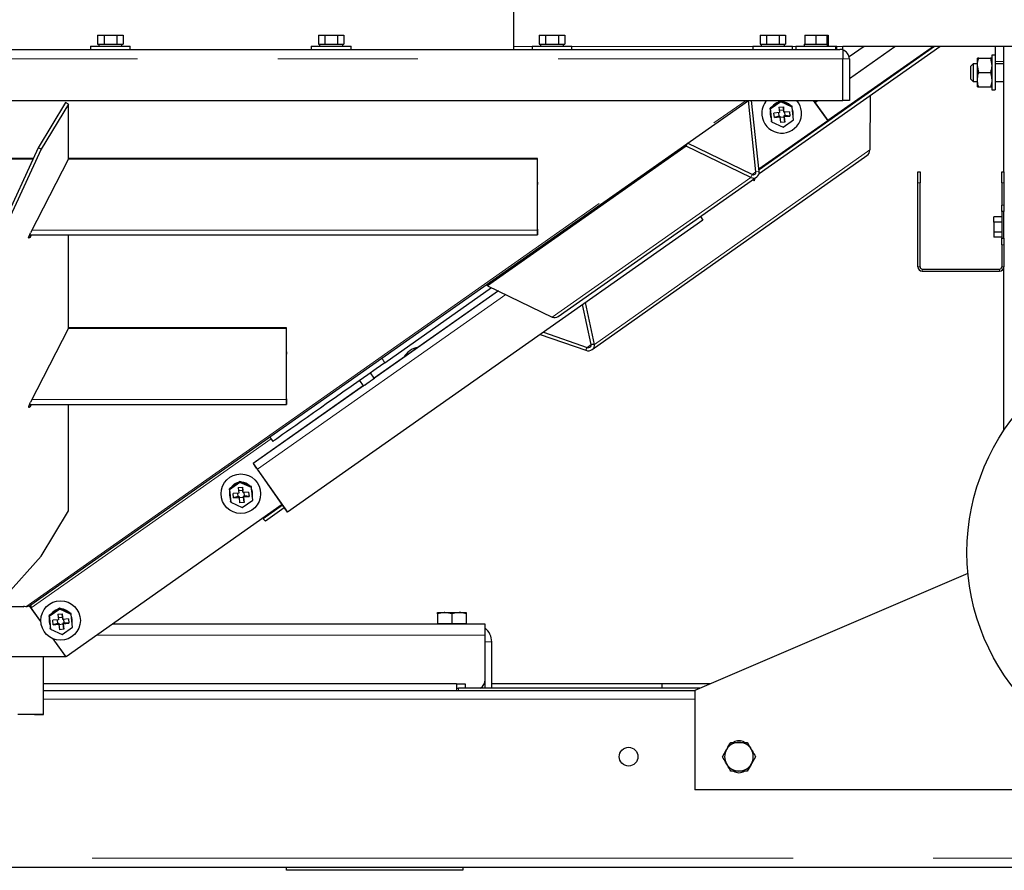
# Model space of a CAD drawing. Header units: millimetres. Extents: x 20 to 263, y 82 to 179.
# Tile 31 of 76: x 116 to 125, y 84 to 92. Entities that reach past the tile are written whole.
import ezdxf

# ---------------------------------------------------------------- set-up
doc = ezdxf.new("R2010")
doc.units = ezdxf.units.MM
doc.linetypes.add('PHANTOM', pattern=[12.7, 6.35, -1.27, 1.27, -1.27, 1.27, -1.27])

msp = doc.modelspace()

# ---------------------------------------------------------------- linework, layer by layer
at = {"color": 7, "linetype": 'Continuous', "lineweight": 25}
for p, q in [((120.1796, 91.6024), (120.1796, 92.1224)), ((116.4092, 91.7324), (116.4092, 91.6524)), ((116.4092, 91.7324), (116.4669, 91.7324)), ((116.4669, 91.7324), (116.4669, 91.6524)), ((116.4669, 91.7324), (116.5824, 91.7324)), ((116.5824, 91.7324), (116.5824, 91.6524)), ((116.5824, 91.7324), (116.6401, 91.7324)), ((116.6401, 91.7324), (116.6401, 91.6524)), ((118.4092, 91.7324), (118.4092, 91.6524)), ((118.4092, 91.7324), (118.4669, 91.7324)), ((118.4669, 91.7324), (118.4669, 91.6524)), ((118.4669, 91.7324), (118.5824, 91.7324)), ((118.5824, 91.7324), (118.5824, 91.6524)), ((118.5824, 91.7324), (118.6401, 91.7324)), ((118.6401, 91.7324), (118.6401, 91.6524)), ((120.4092, 91.7324), (120.4092, 91.6524)), ((120.4092, 91.7324), (120.4669, 91.7324)), ((120.4669, 91.7324), (120.4669, 91.6524)), ((120.4669, 91.7324), (120.5824, 91.7324)), ((120.5824, 91.7324), (120.5824, 91.6524)), ((120.5824, 91.7324), (120.6401, 91.7324)), ((120.6401, 91.7324), (120.6401, 91.6524)), ((122.4092, 91.7324), (122.4092, 91.6524)), ((122.4092, 91.7324), (122.4669, 91.7324)), ((122.4669, 91.7324), (122.4669, 91.6524)), ((122.4669, 91.7324), (122.5824, 91.7324)), ((122.5824, 91.7324), (122.5824, 91.6524)), ((122.5824, 91.7324), (122.6401, 91.7324)), ((122.6401, 91.7324), (122.6401, 91.6524)), ((122.8148, 91.7324), (122.8148, 91.6524)), ((122.8148, 91.7324), (122.9148, 91.7324)), ((122.9148, 91.7324), (122.9148, 91.6524)), ((122.9148, 91.7324), (123.0148, 91.7324)), ((123.0148, 91.7324), (123.0256, 91.7324)), ((123.0148, 91.7324), (123.0148, 91.6524)), ((123.0256, 91.7324), (123.0256, 91.6524)), ((107.9056, 91.6024), (123.1336, 91.6024)), ((116.3446, 91.6324), (116.3446, 91.6024)), ((116.3446, 91.6324), (116.7046, 91.6324)), ((116.4092, 91.6524), (116.422, 91.6524)), ((116.4196, 91.6524), (116.4196, 91.6324)), ((116.422, 91.6524), (116.454, 91.6524)), ((116.454, 91.6524), (116.4669, 91.6524)), ((116.4669, 91.6524), (116.4926, 91.6524)), ((116.4926, 91.6524), (116.5566, 91.6524)), ((116.5566, 91.6524), (116.5824, 91.6524)), ((116.5824, 91.6524), (116.5952, 91.6524)), ((116.5952, 91.6524), (116.6272, 91.6524)), ((116.6272, 91.6524), (116.6401, 91.6524)), ((116.6296, 91.6324), (116.6296, 91.6524)), ((116.7046, 91.6024), (116.7046, 91.6324)), ((118.3446, 91.6324), (118.3446, 91.6024)), ((118.3446, 91.6324), (118.7046, 91.6324)), ((118.4092, 91.6524), (118.422, 91.6524)), ((118.4196, 91.6524), (118.4196, 91.6324)), ((118.422, 91.6524), (118.454, 91.6524)), ((118.454, 91.6524), (118.4669, 91.6524)), ((118.4669, 91.6524), (118.4926, 91.6524)), ((118.4926, 91.6524), (118.5566, 91.6524)), ((118.5566, 91.6524), (118.5824, 91.6524)), ((118.5824, 91.6524), (118.5952, 91.6524)), ((118.5952, 91.6524), (118.6272, 91.6524)), ((118.6272, 91.6524), (118.6401, 91.6524)), ((118.6296, 91.6324), (118.6296, 91.6524)), ((118.7046, 91.6024), (118.7046, 91.6324)), ((120.3446, 91.6324), (120.3446, 91.6024)), ((120.3446, 91.6324), (120.7046, 91.6324)), ((120.4092, 91.6524), (120.422, 91.6524)), ((120.4196, 91.6524), (120.4196, 91.6324)), ((120.422, 91.6524), (120.454, 91.6524)), ((120.454, 91.6524), (120.4669, 91.6524)), ((120.4669, 91.6524), (120.4926, 91.6524)), ((120.4926, 91.6524), (120.5566, 91.6524)), ((120.5566, 91.6524), (120.5824, 91.6524)), ((120.5824, 91.6524), (120.5952, 91.6524)), ((120.5952, 91.6524), (120.6272, 91.6524)), ((120.6272, 91.6524), (120.6401, 91.6524)), ((120.6296, 91.6324), (120.6296, 91.6524)), ((120.7046, 91.6024), (120.7046, 91.6324)), ((122.3446, 91.6324), (122.3446, 91.6024)), ((122.3446, 91.6324), (122.7046, 91.6324)), ((122.4005, 90.4782), (124.0381, 91.6307)), ((122.4092, 91.6524), (122.422, 91.6524)), ((122.4196, 91.6524), (122.4196, 91.6324)), ((122.422, 91.6524), (122.454, 91.6524)), ((122.454, 91.6524), (122.4669, 91.6524)), ((122.4669, 91.6524), (122.4926, 91.6524)), ((122.4926, 91.6524), (122.5566, 91.6524)), ((122.5566, 91.6524), (122.5824, 91.6524)), ((122.5824, 91.6524), (122.5952, 91.6524)), ((122.5952, 91.6524), (122.6272, 91.6524)), ((122.6272, 91.6524), (122.6401, 91.6524)), ((122.6296, 91.6324), (122.6296, 91.6524)), ((122.7046, 91.6024), (122.7046, 91.6324)), ((122.7348, 91.6324), (122.7348, 91.6024)), ((122.7348, 91.6324), (123.0948, 91.6324)), ((122.8098, 91.6524), (122.8098, 91.6324)), ((122.8098, 91.6524), (122.8148, 91.6524)), ((122.8148, 91.6524), (122.8371, 91.6524)), ((122.8371, 91.6524), (122.8925, 91.6524)), ((122.8925, 91.6524), (122.9148, 91.6524)), ((122.9148, 91.6524), (122.9371, 91.6524)), ((122.9371, 91.6524), (122.9925, 91.6524)), ((122.9925, 91.6524), (123.0148, 91.6524)), ((123.0148, 91.6524), (123.0198, 91.6524)), ((123.0198, 91.6324), (123.0198, 91.6524)), ((123.0198, 91.6524), (123.0256, 91.6524)), ((123.9798, 91.6307), (123.0221, 90.9611)), ((123.0256, 91.6524), (123.0306, 91.6524)), ((123.0306, 91.6324), (123.0306, 91.6524)), ((123.0948, 91.6024), (123.0948, 91.6324)), ((123.0948, 91.6324), (123.1056, 91.6324)), ((123.1056, 91.6024), (123.1056, 91.6324)), ((123.1586, 91.6024), (123.1336, 91.6024)), ((124.7186, 91.6307), (123.1586, 91.6307)), ((123.1586, 91.6024), (123.1586, 91.6307)), ((123.1586, 91.6024), (123.1586, 91.5174)), ((123.3526, 91.6307), (123.2167, 91.5356)), ((123.2186, 91.3418), (123.6318, 91.6307)), ((124.5386, 91.6307), (124.5386, 91.5506)), ((124.6186, 90.4936), (124.6186, 91.6307)), ((123.1586, 91.1424), (123.1586, 91.5174)), ((123.2186, 91.5174), (123.2186, 91.1424)), ((124.3902, 91.5236), (124.3786, 91.5236)), ((124.3786, 91.4586), (124.3786, 91.5236)), ((124.3902, 91.5236), (124.497, 91.5236)), ((124.497, 91.5236), (124.5086, 91.4586)), ((124.5386, 91.5506), (124.5086, 91.5506)), ((124.5086, 91.5506), (124.5086, 91.2366)), ((124.5386, 91.5506), (124.5386, 91.2366)), ((124.3386, 91.4736), (124.3186, 91.4536)), ((124.3186, 91.3936), (124.3186, 91.4536)), ((124.3786, 91.4736), (124.3386, 91.4736)), ((124.3386, 91.4736), (124.3386, 91.3936)), ((124.3902, 91.3936), (124.3786, 91.4586)), ((124.3786, 91.3286), (124.3786, 91.4586)), ((124.6186, 91.4736), (124.5386, 91.4736)), ((124.3186, 91.3336), (124.3186, 91.3936)), ((124.3186, 91.3336), (124.3386, 91.3136)), ((124.3386, 91.3936), (124.3386, 91.3136)), ((124.3902, 91.3936), (124.497, 91.3936)), ((124.3386, 91.3136), (124.3786, 91.3136)), ((124.3786, 91.2636), (124.3786, 91.3286)), ((124.3902, 91.2636), (124.497, 91.2636)), ((124.497, 91.2636), (124.5086, 91.2636)), ((124.5386, 91.3136), (124.6186, 91.3136)), ((123.408, 91.1872), (123.4035, 90.6936)), ((124.5086, 91.2366), (124.5386, 91.2366)), ((107.8806, 91.1424), (123.1586, 91.1424)), ((115.8045, 86.569), (122.3041, 91.1424)), ((116.1195, 91.1225), (115.8713, 90.7131)), ((116.1455, 91.1082), (115.8973, 90.6989)), ((116.1455, 91.1082), (116.1195, 91.1225)), ((116.1456, 90.6135), (116.1455, 91.1082)), ((122.3726, 90.4946), (122.3034, 91.1419)), ((122.3037, 91.1421), (122.3074, 91.1424)), ((122.4017, 90.4967), (122.3326, 91.1424)), ((122.5223, 91.0854), (122.5013, 91.0707)), ((122.5024, 91.0612), (122.5013, 91.0707)), ((122.5013, 91.0707), (122.5036, 91.0452)), ((122.5967, 91.1275), (122.5024, 91.0612)), ((122.5745, 91.1222), (122.5223, 91.0854)), ((122.5955, 91.137), (122.5745, 91.1222)), ((122.5809, 91.0811), (122.6207, 91.0848)), ((122.5809, 91.0811), (122.5855, 91.0313)), ((122.5967, 91.1275), (122.5955, 91.137)), ((122.6189, 91.1264), (122.5955, 91.137)), ((122.7015, 91.0797), (122.5967, 91.1275)), ((122.6771, 91.0998), (122.6189, 91.1264)), ((122.6253, 91.035), (122.6207, 91.0848)), ((122.6207, 91.0848), (122.6234, 91.0532)), ((122.7004, 91.0892), (122.6771, 91.0998)), ((122.7015, 91.0797), (122.7004, 91.0892)), ((122.7121, 90.9656), (122.7015, 91.0797)), ((122.8907, 91.1424), (123.0231, 90.9566)), ((122.8928, 91.1424), (123.0227, 90.9602)), ((122.9063, 91.1235), (122.9334, 91.1424)), ((123.2186, 91.1424), (123.1586, 91.1424)), ((122.4268, 91.0065), (122.4271, 91.0042)), ((122.5013, 91.0155), (122.5016, 91.0129)), ((122.5016, 91.0129), (122.5019, 91.0106)), ((122.5024, 91.0612), (122.513, 90.947)), ((122.5036, 91.0452), (122.5095, 90.9819)), ((122.5095, 90.9819), (122.5119, 90.9565)), ((122.5855, 91.0313), (122.5353, 91.0266)), ((122.539, 90.9871), (122.5353, 91.0266)), ((122.5782, 90.9991), (122.539, 90.9871)), ((122.539, 90.9871), (122.5892, 90.9918)), ((122.5753, 91.0304), (122.5782, 90.9991)), ((122.5782, 90.9991), (122.5882, 91)), ((122.6234, 91.0532), (122.5838, 91.0495)), ((122.5882, 91), (122.5892, 90.9918)), ((122.5892, 90.9918), (122.5938, 90.9419)), ((122.5893, 90.9902), (122.6289, 90.9939)), ((122.6244, 91.0433), (122.6234, 91.0532)), ((122.6244, 91.0433), (122.6253, 91.035)), ((122.6755, 91.0397), (122.6253, 91.035)), ((122.628, 91.0037), (122.638, 91.0047)), ((122.6289, 90.9939), (122.628, 91.0037)), ((122.628, 91.0037), (122.629, 90.9955)), ((122.6289, 90.9939), (122.6336, 90.9456)), ((122.629, 90.9955), (122.6792, 91.0001)), ((122.6336, 90.9456), (122.629, 90.9955)), ((122.638, 91.0047), (122.6351, 91.0359)), ((122.6792, 91.0001), (122.638, 91.0047)), ((122.6755, 91.0397), (122.6792, 91.0001)), ((122.7104, 91.0351), (122.7101, 91.0375)), ((122.7846, 91.0463), (122.7843, 91.0486)), ((123.0231, 90.9566), (122.3995, 90.5177)), ((122.513, 90.947), (122.5119, 90.9565)), ((122.513, 90.947), (122.6178, 90.8992)), ((122.6336, 90.9456), (122.5938, 90.9419)), ((122.6178, 90.8992), (122.7121, 90.9656)), ((123.0227, 90.9602), (123.0231, 90.9566)), ((115.8713, 90.7131), (115.5409, 89.9924)), ((115.8973, 90.6989), (115.8713, 90.7131)), ((121.7406, 90.7276), (119.9416, 89.4622)), ((121.7406, 90.7276), (121.7523, 90.7542)), ((122.3268, 90.4439), (121.7406, 90.7276)), ((122.3386, 90.4706), (121.7524, 90.7543)), ((115.8973, 90.6989), (115.5668, 89.9781)), ((120.3932, 90.6162), (116.1456, 90.6156)), ((120.3932, 90.6099), (120.3932, 90.6162)), ((120.3933, 89.9734), (120.3932, 90.6162)), ((120.8898, 88.8837), (123.3776, 90.6417)), ((115.8265, 90.6155), (115.2117, 90.6154)), ((115.8237, 90.6092), (115.2146, 90.6092)), ((116.1456, 90.6135), (115.801, 89.942)), ((120.3932, 90.6099), (116.1435, 90.6093)), ((120.3933, 89.9671), (120.3932, 90.6099)), ((120.5811, 89.1823), (122.3801, 90.4478)), ((123.8386, 90.4936), (123.8586, 90.4936)), ((123.8386, 90.3936), (123.8386, 90.4936)), ((123.8586, 90.4936), (123.8586, 90.3936)), ((124.5986, 90.3936), (124.5986, 90.4936)), ((124.5986, 90.4936), (124.6186, 90.4936)), ((124.6186, 90.4936), (124.6186, 90.3936)), ((120.3932, 90.4009), (120.3932, 90.4009)), ((120.3933, 89.9601), (120.3932, 90.4009)), ((120.3932, 90.4009), (120.3932, 90.3786)), ((120.3933, 89.9378), (120.3932, 90.3786)), ((123.8386, 89.6336), (123.8386, 90.3936)), ((123.8586, 89.6336), (123.8586, 90.3936)), ((124.5986, 90.3936), (124.5986, 90.1936)), ((124.6186, 90.3936), (124.6186, 90.1936)), ((124.5986, 90.1336), (124.5986, 90.1936)), ((124.6186, 90.1936), (124.6186, 90.1336)), ((121.8692, 90.0885), (121.8908, 90.0578)), ((124.5986, 90.086), (124.5286, 90.086)), ((124.5286, 90.0398), (124.5286, 90.086)), ((124.6186, 90.1336), (124.5986, 90.1336)), ((124.5986, 90.1336), (124.5986, 89.8936)), ((124.6186, 89.8936), (124.6186, 90.1336)), ((121.8908, 90.0578), (118.1292, 87.4101)), ((124.5286, 90.0398), (124.5286, 89.9474)), ((124.5986, 90.0398), (124.5286, 90.0398)), ((115.792, 89.9229), (120.3933, 89.9236)), ((115.801, 89.9089), (115.8114, 89.9229)), ((116.1459, 89.0771), (116.1458, 89.923)), ((124.5986, 89.9474), (124.5286, 89.9474)), ((124.5286, 89.9474), (124.5286, 89.9012)), ((124.5986, 89.9012), (124.5286, 89.9012)), ((124.5986, 89.8936), (124.6186, 89.8936)), ((124.5986, 89.8336), (124.5986, 89.8936)), ((124.5986, 89.8336), (124.5986, 89.6336)), ((124.6186, 89.8936), (124.6186, 89.8336)), ((124.6186, 89.8336), (124.6186, 89.6336)), ((123.8786, 89.6136), (124.5786, 89.6136)), ((123.8786, 89.5936), (124.5786, 89.5936)), ((124.6186, 88.1517), (124.6186, 89.6336)), ((119.9416, 89.4622), (119.9531, 89.4882)), ((119.9416, 89.4622), (120.5278, 89.1785)), ((120.0392, 89.4149), (118.914, 88.623)), ((119.0106, 88.7641), (119.9776, 89.4447)), ((120.8795, 88.9284), (120.8016, 89.2911)), ((120.9092, 88.9309), (120.8278, 89.3095)), ((116.1459, 89.0771), (115.8014, 88.4057)), ((118.1195, 89.0733), (116.1438, 89.073)), ((118.1195, 89.0795), (116.1459, 89.0792)), ((118.1195, 89.0733), (118.1195, 89.0795)), ((118.1196, 88.4367), (118.1195, 89.0795)), ((118.1196, 88.4304), (118.1195, 89.0733)), ((120.4177, 89.0209), (120.8321, 88.8767)), ((120.4475, 89.0419), (120.8445, 88.9037)), ((120.9092, 88.9309), (120.8795, 88.9284)), ((118.1196, 88.4234), (118.1195, 88.8642)), ((118.1195, 88.8642), (118.1195, 88.842)), ((118.1195, 88.8642), (118.1195, 88.8642)), ((118.1196, 88.4011), (118.1195, 88.842)), ((120.8321, 88.8767), (120.8445, 88.9037)), ((118.9141, 88.6229), (118.8796, 88.6719)), ((118.7814, 88.6029), (118.8159, 88.5539)), ((118.8159, 88.5539), (117.8182, 87.8516)), ((115.7923, 88.3866), (118.1196, 88.3869)), ((115.8014, 88.3726), (115.8118, 88.3866)), ((116.1463, 87.421), (116.1461, 88.3866)), ((117.9677, 88.0911), (117.9964, 88.0504)), ((117.8182, 87.8516), (117.8184, 87.8517)), ((117.8182, 87.8516), (117.8556, 87.7985)), ((117.8412, 87.8189), (117.8414, 87.819)), ((117.8412, 87.8189), (117.8556, 87.7985)), ((117.8556, 87.7985), (118.129, 87.4101)), ((117.8556, 87.7985), (118.129, 87.4101)), ((118.1292, 87.4101), (117.8558, 87.7985)), ((118.1292, 87.4101), (117.8558, 87.7985)), ((117.6981, 87.6797), (117.6039, 87.6134)), ((117.676, 87.6744), (117.6238, 87.6376)), ((117.697, 87.6892), (117.676, 87.6744)), ((117.6981, 87.6797), (117.697, 87.6892)), ((117.7204, 87.6785), (117.697, 87.6892)), ((117.803, 87.6319), (117.6981, 87.6797)), ((117.7785, 87.652), (117.7204, 87.6785)), ((117.6238, 87.6376), (117.6028, 87.6228)), ((117.6039, 87.6134), (117.6028, 87.6228)), ((117.6028, 87.6228), (117.6051, 87.5974)), ((117.6039, 87.6134), (117.6145, 87.4992)), ((117.6051, 87.5974), (117.611, 87.5341)), ((117.687, 87.5835), (117.6368, 87.5788)), ((117.6824, 87.6333), (117.7222, 87.637)), ((117.6824, 87.6333), (117.687, 87.5835)), ((117.7249, 87.6054), (117.6853, 87.6017)), ((117.7268, 87.5872), (117.7222, 87.637)), ((117.7222, 87.637), (117.7249, 87.6054)), ((117.7258, 87.5955), (117.7249, 87.6054)), ((117.7258, 87.5955), (117.7268, 87.5872)), ((117.777, 87.5919), (117.7268, 87.5872)), ((117.7395, 87.5569), (117.7366, 87.5881)), ((117.777, 87.5919), (117.7807, 87.5523)), ((117.8019, 87.6414), (117.7785, 87.652)), ((117.803, 87.6319), (117.8019, 87.6414)), ((117.8136, 87.5178), (117.803, 87.6319)), ((117.8119, 87.5873), (117.8116, 87.5897)), ((117.8861, 87.5985), (117.8858, 87.6008)), ((117.5283, 87.5587), (117.5286, 87.5563)), ((117.6028, 87.5677), (117.6031, 87.5651)), ((117.6031, 87.5651), (117.6033, 87.5627)), ((117.611, 87.5341), (117.6134, 87.5087)), ((117.6145, 87.4992), (117.6134, 87.5087)), ((117.6145, 87.4992), (117.7193, 87.4514)), ((117.6405, 87.5393), (117.6368, 87.5788)), ((117.6797, 87.5513), (117.6405, 87.5393)), ((117.6405, 87.5393), (117.6907, 87.5439)), ((117.6768, 87.5825), (117.6797, 87.5513)), ((117.6797, 87.5513), (117.6897, 87.5522)), ((117.6897, 87.5522), (117.6907, 87.5439)), ((117.6907, 87.5439), (117.6953, 87.4941)), ((117.6908, 87.5423), (117.7304, 87.546)), ((117.7351, 87.4978), (117.6953, 87.4941)), ((117.7193, 87.4514), (117.8136, 87.5178)), ((117.7295, 87.5559), (117.7395, 87.5569)), ((117.7304, 87.546), (117.7295, 87.5559)), ((117.7295, 87.5559), (117.7305, 87.5476)), ((117.7304, 87.546), (117.7351, 87.4978)), ((117.7305, 87.5476), (117.7807, 87.5523)), ((117.7351, 87.4978), (117.7305, 87.5476)), ((117.7807, 87.5523), (117.7395, 87.5569)), ((115.898, 87.0116), (116.1463, 87.421)), ((118.0811, 87.4781), (116.1229, 86.0999)), ((117.9309, 87.3324), (118.0999, 87.4513)), ((118.129, 87.4101), (118.1291, 87.4102)), ((118.129, 87.4101), (118.129, 87.4101)), ((118.1292, 87.4101), (118.1292, 87.4101)), ((117.9094, 87.3508), (117.906, 87.3549)), ((115.5676, 86.6427), (115.898, 87.0116)), ((124.2926, 86.8539), (121.8186, 85.7936)), ((115.7362, 86.5514), (115.3039, 86.5514)), ((115.7362, 86.5514), (115.7362, 86.5531)), ((115.7599, 86.5525), (115.7462, 86.5544)), ((115.8946, 86.419), (115.7932, 86.561)), ((115.7938, 86.5615), (115.8045, 86.569)), ((115.8012, 86.5578), (115.8066, 86.5443)), ((115.8945, 86.4202), (115.8068, 86.5433)), ((116.0653, 86.5304), (115.971, 86.4641)), ((116.0432, 86.5251), (115.9909, 86.4883)), ((116.0642, 86.5399), (116.0432, 86.5251)), ((116.0653, 86.5304), (116.0642, 86.5399)), ((116.0875, 86.5293), (116.0642, 86.5399)), ((116.1702, 86.4826), (116.0653, 86.5304)), ((116.1457, 86.5028), (116.0875, 86.5293)), ((115.9909, 86.4883), (115.9699, 86.4736)), ((115.971, 86.4641), (115.9699, 86.4736)), ((115.9699, 86.4736), (115.9723, 86.4481)), ((115.971, 86.4641), (115.9816, 86.3499)), ((115.9723, 86.4481), (115.9782, 86.3848)), ((116.0542, 86.4342), (116.004, 86.4295)), ((116.0076, 86.39), (116.004, 86.4295)), ((116.044, 86.4333), (116.0469, 86.402)), ((116.0495, 86.484), (116.0894, 86.4878)), ((116.0495, 86.484), (116.0542, 86.4342)), ((116.0921, 86.4561), (116.0525, 86.4524)), ((116.094, 86.4379), (116.0894, 86.4878)), ((116.0894, 86.4878), (116.0921, 86.4561)), ((116.093, 86.4462), (116.0921, 86.4561)), ((116.093, 86.4462), (116.094, 86.4379)), ((116.1442, 86.4426), (116.094, 86.4379)), ((116.1066, 86.4076), (116.1037, 86.4388)), ((116.1442, 86.4426), (116.1478, 86.403)), ((116.1691, 86.4921), (116.1457, 86.5028)), ((116.1702, 86.4826), (116.1691, 86.4921)), ((116.1808, 86.3685), (116.1702, 86.4826)), ((116.1791, 86.438), (116.1788, 86.4404)), ((116.2533, 86.4492), (116.253, 86.4515)), ((119.4886, 86.488), (119.4886, 86.4996)), ((119.4886, 86.4996), (119.5536, 86.4996)), ((119.4886, 86.488), (119.4886, 86.3996)), ((119.6186, 86.488), (119.5536, 86.4996)), ((119.5536, 86.4996), (119.6836, 86.4996)), ((119.6186, 86.488), (119.6186, 86.3996)), ((119.6836, 86.4996), (119.7486, 86.4996)), ((119.7486, 86.488), (119.7486, 86.3996)), ((115.8954, 86.4096), (115.8957, 86.4071)), ((115.97, 86.4184), (115.9702, 86.4158)), ((115.9702, 86.4158), (115.9705, 86.4135)), ((115.9782, 86.3848), (115.9805, 86.3594)), ((115.9816, 86.3499), (115.9805, 86.3594)), ((115.9816, 86.3499), (116.0865, 86.3021)), ((116.0469, 86.402), (116.0076, 86.39)), ((116.0076, 86.39), (116.0578, 86.3947)), ((116.0469, 86.402), (116.0568, 86.4029)), ((116.0568, 86.4029), (116.0578, 86.3947)), ((116.0578, 86.3947), (116.0624, 86.3448)), ((116.058, 86.3931), (116.0976, 86.3968)), ((116.1023, 86.3485), (116.0624, 86.3448)), ((116.0865, 86.3021), (116.1808, 86.3685)), ((116.0967, 86.4067), (116.1066, 86.4076)), ((116.0976, 86.3968), (116.0967, 86.4067)), ((116.0967, 86.4067), (116.0976, 86.3984)), ((116.0976, 86.3984), (116.1478, 86.403)), ((116.1023, 86.3485), (116.0976, 86.3984)), ((116.0976, 86.3968), (116.1023, 86.3485)), ((116.1478, 86.403), (116.1066, 86.4076)), ((119.9186, 86.3936), (116.5402, 86.3936)), ((119.4886, 86.3996), (119.4886, 86.3936)), ((119.4886, 86.3996), (119.5536, 86.3996)), ((119.5536, 86.3996), (119.6186, 86.3996)), ((119.6186, 86.3996), (119.6836, 86.3996)), ((119.6836, 86.3996), (119.7486, 86.3996)), ((119.7486, 86.3936), (119.7486, 86.3996)), ((119.9186, 86.2936), (119.9186, 86.3936)), ((116.1201, 86.1031), (116.0062, 86.2626)), ((116.1229, 86.0999), (116.0071, 86.2623)), ((119.9186, 85.8936), (119.9186, 86.2936)), ((119.9786, 85.8136), (119.9786, 86.2336)), ((114.9201, 86.1028), (116.1201, 86.1031)), ((115.9186, 85.5766), (115.9186, 86.1031)), ((116.1201, 86.1031), (116.1201, 86.1038)), ((119.9186, 85.8136), (119.9186, 85.8936)), ((119.6586, 85.8536), (115.9186, 85.8536)), ((119.6586, 85.8536), (119.7386, 85.8536)), ((119.6586, 85.8536), (119.6586, 85.7936)), ((119.6586, 85.8136), (119.6786, 85.8136)), ((121.8653, 85.8136), (119.6786, 85.8136)), ((119.7386, 85.8536), (119.7386, 85.8136)), ((119.9186, 85.8536), (119.9103, 85.8536)), ((121.5186, 85.8536), (119.9786, 85.8536)), ((121.5186, 85.8536), (121.5186, 85.8136)), ((121.9586, 85.8536), (121.5186, 85.8536)), ((115.9186, 85.7936), (121.8186, 85.7936)), ((121.8186, 85.7936), (121.8186, 84.8936)), ((122.1436, 85.3236), (122.2186, 85.3236)), ((122.0685, 85.1936), (122.106, 85.2586)), ((122.3687, 85.1936), (122.3312, 85.1286)), ((122.2937, 85.0636), (122.2186, 85.0636)), ((125.4186, 84.8936), (121.8186, 84.8936)), ((103.6586, 84.1936), (127.3786, 84.1936)), ((118.1186, 84.1636), (118.1186, 84.1936)), ((119.7186, 84.1636), (118.1186, 84.1636)), ((119.7186, 84.1936), (119.7186, 84.1636))]:
    msp.add_line(p, q, dxfattribs=at)
at = {"color": 8, "linetype": 'PHANTOM', "lineweight": 18}
for p, q in [((120.3446, 91.6307), (120.1796, 91.6307)), ((122.3446, 91.6307), (120.7046, 91.6307)), ((122.4001, 90.5115), (123.9903, 91.6307)), ((122.7348, 91.6307), (122.7046, 91.6307)), ((123.1586, 91.6307), (123.1056, 91.6307)), ((107.8806, 91.5174), (123.1586, 91.5174)), ((123.1586, 91.5174), (123.2186, 91.5174)), ((124.6186, 91.4936), (124.5386, 91.4936)), ((115.7599, 86.5525), (122.2829, 91.1424)), ((122.3332, 91.1369), (122.3411, 91.1424)), ((120.9092, 88.9309), (123.4035, 90.6936)), ((122.3268, 90.4439), (120.5278, 89.1785)), ((122.3386, 90.4706), (122.3268, 90.4439)), ((122.3726, 90.4946), (122.3386, 90.4706)), ((122.3726, 90.4946), (122.4017, 90.4967)), ((123.8586, 90.3936), (123.8386, 90.3936)), ((124.6186, 90.3936), (124.5986, 90.3936)), ((124.5986, 90.1936), (124.6186, 90.1936)), ((115.789, 89.9155), (115.801, 89.9089)), ((115.8135, 89.9664), (120.3933, 89.9671)), ((120.3933, 89.9734), (120.3933, 89.9671)), ((120.3933, 89.9601), (120.3933, 89.9378)), ((120.3933, 89.9601), (120.3933, 89.9601)), ((124.6186, 89.8336), (124.5986, 89.8336)), ((123.8586, 89.6336), (123.8386, 89.6336)), ((123.8786, 89.5936), (123.8786, 89.6136)), ((124.5786, 89.5936), (124.5786, 89.6136)), ((124.5986, 89.6336), (124.6186, 89.6336)), ((117.8184, 87.8517), (120.0393, 89.4149)), ((117.8558, 87.7985), (120.1062, 89.3825)), ((120.8795, 88.9285), (120.8445, 88.9037)), ((118.982, 88.8048), (119.0106, 88.7641)), ((118.1196, 88.4304), (115.8139, 88.43)), ((118.1196, 88.4367), (118.1196, 88.4304)), ((118.1196, 88.4234), (118.1196, 88.4011)), ((118.1196, 88.4234), (118.1196, 88.4234)), ((115.7893, 88.3792), (115.8014, 88.3726)), ((115.8068, 86.5433), (117.9804, 88.0731)), ((117.8412, 87.8189), (117.8182, 87.8516)), ((117.8414, 87.819), (117.8184, 87.8517)), ((117.8556, 87.7985), (117.8557, 87.7986)), ((117.8556, 87.7985), (117.8556, 87.7985)), ((117.8558, 87.7985), (117.8558, 87.7985)), ((117.9094, 87.3508), (118.0841, 87.4738)), ((119.9186, 86.2936), (116.3981, 86.2936)), ((119.9186, 86.2336), (119.9786, 86.2336)), ((119.6786, 85.8136), (119.6786, 85.7936)), ((115.9186, 85.7136), (121.8186, 85.7136)), ((103.6586, 84.2736), (127.3786, 84.2736))]:
    msp.add_line(p, q, dxfattribs=at)
at = {"color": 7, "linetype": 'Continuous', "lineweight": 25, "flags": 128}
for points in [[(122.7101, 91.0375), (122.7044, 91.0615), (122.7029, 91.0652)], [(122.5034, 91.0478), (122.5024, 91.0427), (122.5013, 91.0155)], [(122.3581, 90.4324), (122.3577, 90.4246), (122.3565, 90.4165), (122.3547, 90.4128), (122.3525, 90.4137), (122.35, 90.4192), (122.3483, 90.4254)], [(115.801, 89.9089), (115.7941, 89.9003), (115.7888, 89.8954), (115.7854, 89.8945), (115.7842, 89.8977), (115.7854, 89.9047), (115.7887, 89.915), (115.7941, 89.9278), (115.801, 89.942)], [(120.3933, 89.9734), (120.3933, 89.9672), (120.3933, 89.9618), (120.3933, 89.9576), (120.3933, 89.9548), (120.3933, 89.9536), (120.3933, 89.9542), (120.3933, 89.9563), (120.3933, 89.9601)], [(120.3933, 89.9671), (120.3933, 89.9535), (120.3933, 89.9417), (120.3933, 89.9324), (120.3933, 89.9263), (120.3933, 89.9237), (120.3933, 89.9248), (120.3933, 89.9296), (120.3933, 89.9378)], [(119.0106, 88.7641), (118.933, 88.7095), (118.8558, 88.6552), (118.7796, 88.6015), (118.7046, 88.5488), (118.6315, 88.4973), (118.5606, 88.4474), (118.4924, 88.3994), (118.4272, 88.3535), (118.3654, 88.31), (118.3074, 88.2692), (118.2535, 88.2313), (118.2041, 88.1965), (118.1594, 88.165), (118.1197, 88.1371), (118.0852, 88.1128), (118.0561, 88.0924), (118.0327, 88.0759), (118.0149, 88.0634), (118.0031, 88.0551), (117.9971, 88.0509), (117.9964, 88.0504)], [(118.8159, 88.5539), (118.812, 88.5511), (118.8135, 88.5521), (118.8205, 88.5571), (118.8324, 88.5654), (118.8477, 88.5763), (118.865, 88.5884)], [(118.865, 88.5884), (118.8823, 88.6005), (118.8976, 88.6114), (118.9095, 88.6197), (118.9165, 88.6247), (118.918, 88.6257), (118.9141, 88.6229)], [(115.8014, 88.3726), (115.7944, 88.364), (115.7891, 88.3591), (115.7857, 88.3582), (115.7845, 88.3613), (115.7857, 88.3683), (115.7891, 88.3786), (115.7944, 88.3914), (115.8014, 88.4057)], [(118.1196, 88.4367), (118.1196, 88.4305), (118.1196, 88.4251), (118.1196, 88.4209), (118.1196, 88.4181), (118.1196, 88.4169), (118.1196, 88.4175), (118.1196, 88.4197), (118.1196, 88.4234)], [(118.1196, 88.4304), (118.1196, 88.4169), (118.1196, 88.405), (118.1196, 88.3957), (118.1196, 88.3896), (118.1196, 88.387), (118.1196, 88.3881), (118.1196, 88.393), (118.1196, 88.4011)], [(117.8558, 87.7985), (117.8485, 87.8089), (117.8415, 87.8189), (117.835, 87.8281), (117.8293, 87.8361), (117.8247, 87.8427), (117.8212, 87.8476), (117.8191, 87.8507), (117.8184, 87.8517)], [(117.8558, 87.7985), (117.853, 87.8025), (117.8503, 87.8063), (117.8478, 87.8099), (117.8456, 87.813), (117.8438, 87.8155), (117.8425, 87.8174), (117.8417, 87.8186), (117.8414, 87.819)], [(117.6049, 87.6), (117.6039, 87.5949), (117.6028, 87.5677)], [(117.8116, 87.5897), (117.8058, 87.6137), (117.8044, 87.6174)], [(115.7462, 86.5544), (115.7441, 86.5546), (115.7419, 86.5545), (115.7398, 86.5543), (115.738, 86.5539), (115.7366, 86.5534), (115.7359, 86.5528), (115.7357, 86.5521), (115.7362, 86.5514)], [(115.972, 86.4507), (115.971, 86.4456), (115.97, 86.4184)], [(116.1788, 86.4404), (116.173, 86.4644), (116.1715, 86.4681)], [(115.687, 85.5781), (115.7339, 85.578), (115.7769, 85.5778), (115.8153, 85.5777), (115.8484, 85.5775), (115.8756, 85.5773), (115.8965, 85.5771), (115.9106, 85.5769), (115.9177, 85.5767), (115.9177, 85.5765), (115.9106, 85.5763), (115.8965, 85.5761), (115.8756, 85.5759), (115.8484, 85.5757), (115.8153, 85.5755), (115.7769, 85.5754), (115.7339, 85.5753), (115.687, 85.5752)], [(115.6986, 85.5779), (115.7403, 85.5777), (115.7776, 85.5776), (115.8099, 85.5775), (115.8365, 85.5773), (115.8569, 85.5771), (115.8708, 85.5769), (115.8777, 85.5767), (115.8777, 85.5765), (115.8708, 85.5763), (115.8569, 85.5761), (115.8365, 85.5759), (115.8099, 85.5758), (115.7776, 85.5756), (115.7403, 85.5755), (115.6986, 85.5754)]]:
    msp.add_lwpolyline(points, dxfattribs=at)
at = {"color": 7, "linetype": 'Continuous', "lineweight": 25}
for centre, radius in [((126.2836, 87.0436), 2), ((117.7065, 87.5771), 0.1791), ((116.0737, 86.4278), 0.1791), ((121.2186, 85.1936), 0.085)]:
    msp.add_circle(centre, radius, dxfattribs=at)
for centre, radius, start, end in [((123.1336, 91.5174), 0.085, 0, 72.89536), ((122.6041, 91.0249), 0.1782, 138.71907, 185.25922), ((122.6055, 91.0254), 0.1797, 185.40249, 40.61556), ((122.6058, 91.0242), 0.1052, 104.01728, 146.26371), ((122.6061, 91.0219), 0.1052, 107.45511, 142.82495), ((122.6061, 91.0243), 0.1051, 44.4494, 86.53758), ((122.6064, 91.022), 0.1051, 47.79804, 83.188), ((122.6076, 91.023), 0.1035, 347.42102, 23.18289), ((122.6047, 91.0227), 0.1036, 167.42844, 203.17537), ((122.3501, 90.4904), 0.052, 243.35384, 6.92858), ((122.3492, 90.4917), 0.0236, 243.35312, 6.93037), ((123.8786, 89.6336), 0.04, 180, 270), ((123.8786, 89.6336), 0.02, 180, 270), ((124.5786, 89.6336), 0.04, 270, 0), ((124.5786, 89.6336), 0.02, 270, 0), ((120.5512, 89.2255), 0.0526, 243.61641, 304.67966), ((119.3401, 88.7251), 0.1803, 98.92351, 151.35684), ((117.7073, 87.5764), 0.1052, 104.01808, 146.26187), ((117.7076, 87.574), 0.1052, 107.45563, 142.82444), ((117.7076, 87.5765), 0.1051, 44.44581, 86.54158), ((117.7079, 87.5742), 0.1051, 47.79633, 83.19021), ((117.7062, 87.5749), 0.1036, 167.42476, 203.17697), ((117.7091, 87.5752), 0.1036, 347.42473, 23.17913), ((117.9457, 87.3714), 0.0418, 209.54884, 249.20364), ((116.0745, 86.4272), 0.1052, 104.01479, 146.26498), ((116.0748, 86.4248), 0.1052, 107.45366, 142.8254), ((116.0748, 86.4273), 0.1051, 44.44715, 86.54004), ((116.0751, 86.4249), 0.1051, 47.79754, 83.18948), ((116.0733, 86.4256), 0.1035, 167.42301, 203.17874), ((116.0762, 86.4259), 0.1035, 347.42302, 23.1787), ((119.8186, 86.2336), 0.16, 0, 51.31781), ((119.8186, 85.8936), 0.1, 306.8699, 0), ((122.2186, 85.1936), 0.13, 90, 150), ((122.2186, 85.2436), 0.095, 58.80037, 120.83382), ((122.2186, 85.1936), 0.13, 30, 90), ((122.2186, 85.1936), 0.13, 150, 210), ((122.2186, 85.1936), 0.13, 330, 30), ((122.2186, 85.1936), 0.13, 210, 270), ((122.2186, 85.1936), 0.13, 270, 330), ((122.2186, 85.1436), 0.095, 238.80037, 300.83382)]:
    msp.add_arc(centre, radius, start, end, dxfattribs=at)
for centre, major_axis, ratio, start_param, end_param in [((123.3525, 90.6913), (0.01, 0.058), 0.862883, 3.854445, 4.89975), ((120.8515, 88.924), (0.058, -0.01), 0.862813, 4.523136, 6.617531), ((120.8515, 88.924), (0.029, -0.0031), 0.724081, 4.546683, 6.641079)]:
    msp.add_ellipse(centre, major_axis=major_axis, ratio=ratio, start_param=start_param, end_param=end_param, dxfattribs=at)
for points, knots in [([(124.3786, 91.4586), (124.3786, 91.4601), (124.3788, 91.4821), (124.3847, 91.5036), (124.3902, 91.5236)], [0, 0, 0, 0, 0.070225, 1, 1, 1, 1]), ([(124.5086, 91.5236), (124.5086, 91.5236), (124.5085, 91.5236), (124.5025, 91.5236), (124.497, 91.5236)], [0, 0, 0, 0, 0.070207, 1, 1, 1, 1]), ([(124.5086, 91.4586), (124.5086, 91.4571), (124.5085, 91.4351), (124.5025, 91.4136), (124.497, 91.3936)], [0, 0, 0, 0, 0.07021, 1, 1, 1, 1]), ([(124.3786, 91.3286), (124.38, 91.3456), (124.3818, 91.3676), (124.3887, 91.3888), (124.3902, 91.3936)], [0, 0, 0, 0, 0.773095, 1, 1, 1, 1]), ([(124.497, 91.3936), (124.4986, 91.3888), (124.5054, 91.3676), (124.5072, 91.3456), (124.5086, 91.3286)], [0, 0, 0, 0, 0.226905, 1, 1, 1, 1]), ([(124.3902, 91.2636), (124.3855, 91.2798), (124.3793, 91.3012), (124.3788, 91.3232), (124.3786, 91.3286)], [0, 0, 0, 0, 0.755632, 1, 1, 1, 1]), ([(124.3786, 91.2636), (124.3786, 91.2636), (124.3788, 91.2636), (124.3847, 91.2636), (124.3902, 91.2636)], [0, 0, 0, 0, 0.0702081, 1, 1, 1, 1]), ([(124.5086, 91.3286), (124.5085, 91.3232), (124.5079, 91.3012), (124.5017, 91.2798), (124.497, 91.2636)], [0, 0, 0, 0, 0.244368, 1, 1, 1, 1]), ([(115.7938, 86.5615), (115.7886, 86.5585), (115.7783, 86.5526), (115.766, 86.5526), (115.7599, 86.5525)], [0, 0, 0, 0, 0.499999, 1, 1, 1, 1]), ([(115.798, 86.5644), (115.798, 86.5644), (115.799, 86.5624), (115.8002, 86.5598), (115.8014, 86.5573)], [0, 0, 0, 0, 0.004144, 1, 1, 1, 1]), ([(115.8045, 86.569), (115.8039, 86.5682), (115.8026, 86.5664), (115.8029, 86.5605), (115.8045, 86.5526), (115.806, 86.5464), (115.8068, 86.5433)], [0, 0, 0, 0, 0.250023, 0.499956, 0.749995, 1, 1, 1, 1]), ([(119.5536, 86.4996), (119.5521, 86.4996), (119.5301, 86.4994), (119.5086, 86.4935), (119.4886, 86.488)], [0, 0, 0, 0, 0.070218, 1, 1, 1, 1]), ([(119.6836, 86.4996), (119.666, 86.4981), (119.644, 86.4962), (119.6229, 86.4894), (119.6186, 86.488)], [0, 0, 0, 0, 0.7987837, 1, 1, 1, 1]), ([(119.7486, 86.488), (119.732, 86.4928), (119.7105, 86.499), (119.6886, 86.4995), (119.6836, 86.4996)], [0, 0, 0, 0, 0.775826, 1, 1, 1, 1]), ([(119.7486, 86.4996), (119.7486, 86.4996), (119.7486, 86.4994), (119.7486, 86.4935), (119.7486, 86.488)], [0, 0, 0, 0, 0.070209, 1, 1, 1, 1]), ([(122.106, 85.2586), (122.1069, 85.2601), (122.1196, 85.2821), (122.132, 85.3036), (122.1436, 85.3236)], [0, 0, 0, 0, 0.070215, 1, 1, 1, 1]), ([(122.2186, 85.3236), (122.2204, 85.3236), (122.2457, 85.3236), (122.2706, 85.3236), (122.2937, 85.3236)], [0, 0, 0, 0, 0.070223, 1, 1, 1, 1]), ([(122.2937, 85.3236), (122.3033, 85.307), (122.3157, 85.2855), (122.3284, 85.2635), (122.3312, 85.2586)], [0, 0, 0, 0, 0.775826, 1, 1, 1, 1]), ([(122.106, 85.1286), (122.1032, 85.1335), (122.0905, 85.1555), (122.0781, 85.177), (122.0685, 85.1936)], [0, 0, 0, 0, 0.224172, 1, 1, 1, 1]), ([(122.3312, 85.2586), (122.3414, 85.241), (122.3541, 85.219), (122.3663, 85.1979), (122.3687, 85.1936)], [0, 0, 0, 0, 0.7987988, 1, 1, 1, 1]), ([(122.1436, 85.0636), (122.1411, 85.0679), (122.1289, 85.089), (122.1162, 85.111), (122.106, 85.1286)], [0, 0, 0, 0, 0.201196, 1, 1, 1, 1]), ([(122.3312, 85.1286), (122.3303, 85.1271), (122.3176, 85.1051), (122.3052, 85.0836), (122.2937, 85.0636)], [0, 0, 0, 0, 0.070215, 1, 1, 1, 1]), ([(122.2186, 85.0636), (122.2168, 85.0636), (122.1915, 85.0636), (122.1667, 85.0636), (122.1436, 85.0636)], [0, 0, 0, 0, 0.0702088, 1, 1, 1, 1])]:
    msp.add_open_spline(points, degree=3, knots=knots, dxfattribs=at)

doc.saveas('drawing.dxf')
